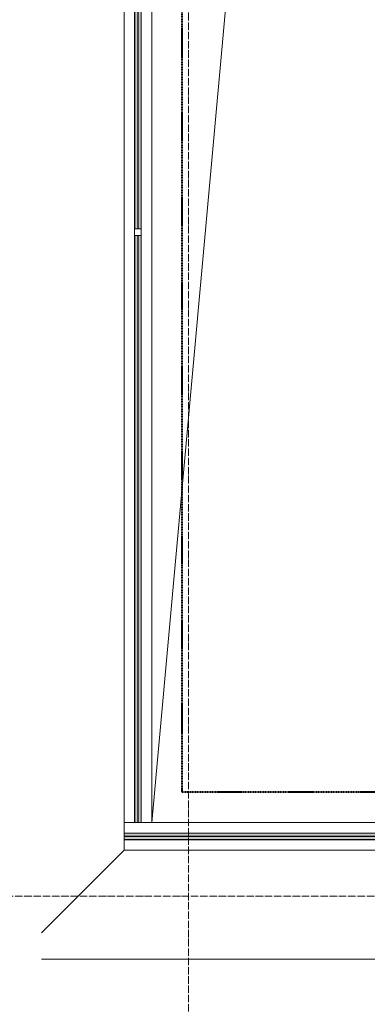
# Model space of a CAD drawing. Header units: millimetres. Extents: x 104173 to 188470, y 7718 to 222239.
# Tile 3 of 50: x 107492 to 108435, y 15107 to 17776. Entities that reach past the tile are written whole.
import ezdxf

# ---------------------------------------------------------------- set-up
doc = ezdxf.new("R2010")
doc.units = ezdxf.units.MM
for name, pattern in [('ADSK_Линия сетки', [25, 20, -2.5, 0, -2.5]), ('Линия сетки', [25, 20, -2.5, 0, -2.5]), ('Штрих_3_1_5_', [4.5, 3, -1.5]), ('Штриховая_ш3 п1_5', [4.5, 3, -1.5])]:
    doc.linetypes.add(name, pattern=pattern)
doc.layers.add('_Разделитель помещений_', color=4, linetype='Штриховая_ш3 п1_5', lineweight=40, true_color=0x00ffff)
for name, color, linetype, lineweight in [('Балясины', 7, 'Continuous', 30), ('Ограждение', 7, 'Continuous', 18), ('Оси', 7, 'Continuous', 9), ('Перекрытия', 7, 'Continuous', 18), ('Поручни', 7, 'Continuous', 18)]:
    doc.layers.add(name, color=color, linetype=linetype, lineweight=lineweight)

# ---------------------------------------------------------------- blocks, each defined once
blk = doc.blocks.new('135_SLK_K4_AR_rvt-1-МКСС_К4_L22_74_700_')
at = {"layer": '_Разделитель помещений_', "color": 131, "linetype": 'Штрих_3_1_5_', "true_color": 0xaaffff}
for p, q in [((107932.5, 15682.5), (107932.5, 23882.5)), ((109100, 15682.5), (107932.5, 15682.5))]:
    blk.add_line(p, q, dxfattribs=at)
blk = doc.blocks.new('Ограждение - Ограждение-6295327-МКСС_К4_L22_74_700_')
at = {"layer": 'Ограждение', "lineweight": 5}
for points in [[(26350, 163), (26350, 171), (25024.8, 171), (25024.8, 163), (26191.1, 163)], [(26350, 154), (26350, 162), (25024.8, 162), (25024.8, 154), (26191.1, 154)]]:
    blk.add_hatch(color=256, dxfattribs=at).paths.add_polyline_path(points)
at = {"layer": 'Поручни', "color": 253, "lineweight": 5, "true_color": 0xaaaaaa}
for p, q in [((25024.8, 200), (25053.8, 200)), ((25024.8, 171.5), (25024.8, 200)), ((25070.8, 200), (26350, 200)), ((26350, 171.5), (25024.8, 171.5)), ((26350, 171), (25024.8, 171)), ((25024.8, 171), (25024.8, 163)), ((25024.8, 162), (25024.8, 163)), ((25024.8, 163), (26350, 163)), ((26350, 162), (25024.8, 162)), ((25024.8, 162), (25024.8, 154)), ((26350, 163), (26350, 171)), ((26350, 154), (26350, 162)), ((25024.8, 154), (26350, 154)), ((26350, 153.5), (25024.8, 153.5)), ((25024.8, 125), (25024.8, 153.5)), ((26350, 125), (25024.8, 125))]:
    blk.add_line(p, q, dxfattribs=at)
blk = doc.blocks.new('Ограждение - 18Lx18W-7431883-МКСС_К4_L22_74_700_')
at = {"layer": 'Балясины', "color": 253, "lineweight": 5, "true_color": 0xaaaaaa}
for p, q in [((9, 9), (-9, 9)), ((-9, 9), (-9, -9)), ((9, -9), (9, 9)), ((-9, -9), (9, -9))]:
    blk.add_line(p, q, dxfattribs=at)
blk = doc.blocks.new('Ограждение - Ограждение-6295332-МКСС_К4_L22_74_700_')
at = {"layer": 'Ограждение', "lineweight": 5}
h = blk.add_hatch(color=256, dxfattribs=at)
h.paths.add_polyline_path([(25053.8, 200), (25061.8, 200), (25061.8, 1791), (25053.8, 1791), (25053.8, 381.3)])
h.paths.add_polyline_path([(25053.8, 1809), (25061.8, 1809), (25061.8, 3400), (25053.8, 3400), (25053.8, 2773)])
h = blk.add_hatch(color=256, dxfattribs=at)
h.paths.add_polyline_path([(25062.8, 200), (25070.8, 200), (25070.8, 1791), (25062.8, 1791), (25062.8, 381.3)])
h.paths.add_polyline_path([(25062.8, 1809), (25070.8, 1809), (25070.8, 3400), (25062.8, 3400), (25062.8, 2773)])
at = {"layer": 'Поручни', "color": 253, "lineweight": 5, "true_color": 0xaaaaaa}
for p, q in [((25024.8, 200), (25024.8, 3400)), ((25053.3, 1809), (25053.3, 3400)), ((25053.8, 3400), (25053.8, 1809)), ((25061.8, 1809), (25061.8, 3400)), ((25062.8, 3400), (25062.8, 1809)), ((25070.8, 1809), (25070.8, 3400)), ((25071.3, 1809), (25071.3, 3400)), ((25099.8, 3400), (25099.8, 200)), ((25053.3, 200), (25053.3, 1791)), ((25053.8, 1791), (25053.8, 200)), ((25061.8, 200), (25061.8, 1791)), ((25062.8, 1791), (25062.8, 200)), ((25070.8, 200), (25070.8, 1791)), ((25071.3, 200), (25071.3, 1791)), ((25053.3, 200), (25024.8, 200)), ((25053.8, 200), (25061.8, 200)), ((25062.8, 200), (25070.8, 200)), ((25099.8, 200), (25071.3, 200))]:
    blk.add_line(p, q, dxfattribs=at)
at = {"rotation": 180}
blk.add_blockref('Ограждение - 18Lx18W-7431883-МКСС_К4_L22_74_700_', (25062.3, 1800), dxfattribs=at)
blk = doc.blocks.new('135_SLK_K4_AR_FCD_rvt-1-МКСС_К4_L22_74_700_')
at = {"layer": 'Перекрытия', "color": 253, "lineweight": 5, "true_color": 0xaaaaaa}
for p, q in [((107850, 23940), (107850, 15600)), ((108425.3, 21938.2), (107850, 15600)), ((107775, 15525), (107550.9, 15300.9)), ((109100, 15230), (107550.9, 15230))]:
    blk.add_line(p, q, dxfattribs=at)
at = {"layer": 'Ограждение', "color": 253, "lineweight": 5, "true_color": 0xaaaaaa}
for name in ['Ограждение - Ограждение-6295332-МКСС_К4_L22_74_700_', 'Ограждение - Ограждение-6295327-МКСС_К4_L22_74_700_']:
    blk.add_blockref(name, (82750, 15400), dxfattribs=at)

msp = doc.modelspace()

# ---------------------------------------------------------------- linework, layer by layer
at = {"layer": 'Оси', "linetype": 'Линия сетки'}
msp.add_line((107950, 12025.7), (107950, 33100), dxfattribs=at)
at = {"layer": 'Оси', "linetype": 'ADSK_Линия сетки'}
msp.add_line((136991.6, 15400), (104991.1, 15400), dxfattribs=at)

# ---------------------------------------------------------------- block references
at = {"lineweight": 5}
for name in ['135_SLK_K4_AR_FCD_rvt-1-МКСС_К4_L22_74_700_', '135_SLK_K4_AR_rvt-1-МКСС_К4_L22_74_700_']:
    msp.add_blockref(name, (0, 0), dxfattribs=at)

doc.saveas('drawing.dxf')
